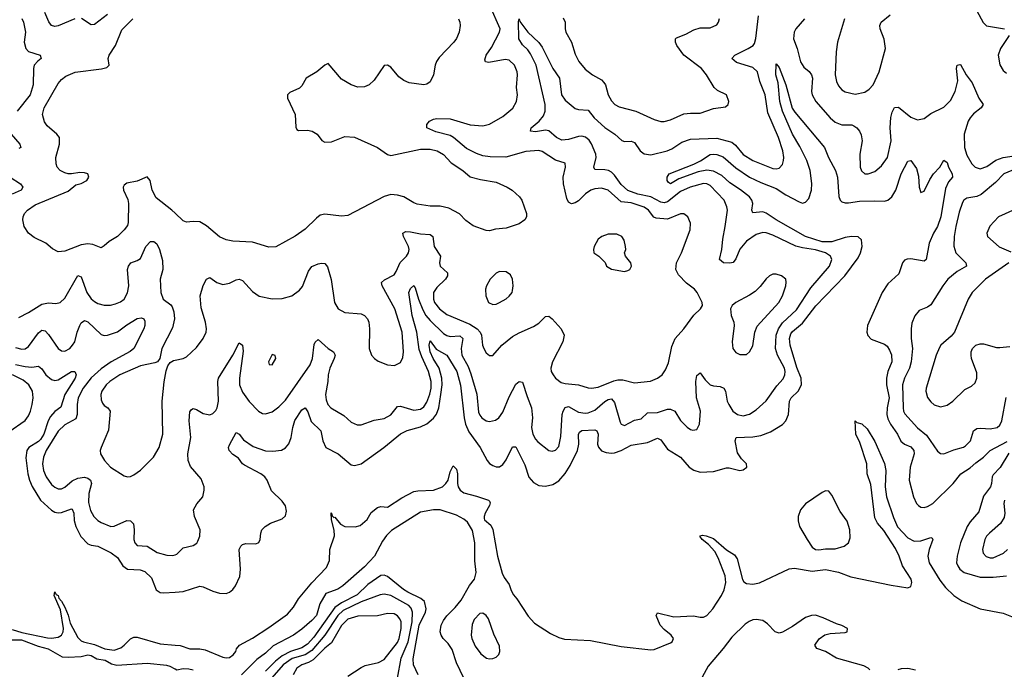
# Model space of a CAD drawing. Header units: inches. Extents: x 1771504 to 1971212, y 471788 to 643615.
# Tile 235 of 256: x 1799056 to 1805037, y 620643 to 624586. Entities that reach past the tile are written whole.
import ezdxf

# ---------------------------------------------------------------- set-up
doc = ezdxf.new("R2010")
doc.units = ezdxf.units.IN
doc.header["$MEASUREMENT"] = 0
doc.layers.add('B7692', color=7, linetype='Continuous')
doc.layers.add('B8602', color=7, linetype='Continuous')

msp = doc.modelspace()

# ---------------------------------------------------------------- linework, layer by layer
at = {"layer": 'B7692', "color": 5}
for points, elevation in [([(1799070, 624592.9), (1799078.5, 624570), (1799090.6, 624510), (1799083.5, 624450), (1799093.9, 624410), (1799110, 624392.6), (1799179.5, 624370), (1799186.7, 624350), (1799165.2, 624334.8), (1799144.4, 624310), (1799139.5, 624290), (1799138.5, 624190), (1799120.1, 624130), (1799039.8, 624030)], 460), ([(1800000, 623410.9), (1799979.3, 623430), (1799884.2, 623504.2), (1799860.2, 623550), (1799849.1, 623609.1), (1799830, 623632), (1799770, 623605.4), (1799707.1, 623592.9), (1799690, 623581.6), (1799684.8, 623570), (1799687.1, 623550), (1799713.6, 623493.6), (1799717.3, 623470), (1799714.3, 623354.3), (1799710, 623336.3), (1799690.5, 623309.5), (1799650, 623268.9), (1799600, 623240), (1799570, 623212.2), (1799550, 623201.1), (1799501.2, 623221.2), (1799470, 623225.5), (1799430, 623218.2), (1799330, 623180.2), (1799290, 623177.6), (1799255.1, 623195.1), (1799214.8, 623230), (1799144.2, 623264.2), (1799110, 623290.3), (1799083.5, 623330), (1799076.1, 623370), (1799077.3, 623390), (1799085.2, 623410), (1799103.2, 623430), (1799150, 623461.5), (1799350, 623543.9), (1799396.8, 623583.2), (1799430, 623591.1), (1799464.4, 623610), (1799475.8, 623630), (1799470.4, 623650), (1799450, 623656.5), (1799421, 623659), (1799370, 623650.4), (1799350, 623650.4), (1799330, 623656.5), (1799302, 623670), (1799284.4, 623690), (1799277, 623710), (1799276.5, 623750), (1799298.6, 623830), (1799296.9, 623870), (1799282.3, 623890), (1799222, 623942), (1799205.7, 623965.7), (1799195.2, 624010), (1799205.2, 624050), (1799290, 624198), (1799310, 624223.1), (1799336.3, 624243.7), (1799393.6, 624266.4), (1799553.5, 624286.5), (1799584.4, 624295.6), (1799595.3, 624304.7), (1799598.7, 624310), (1799594.3, 624350), (1799599, 624370), (1799637.6, 624430), (1799676.9, 624523.1), (1799742.4, 624590)], 480), ([(1799390, 624591.3), (1799290, 624548.3), (1799270, 624545.3), (1799248.4, 624550), (1799233.2, 624573.2), (1799208.8, 624628.8)], 480), ([(1799590, 624617.6), (1799510, 624556.9), (1799490, 624554.6), (1799432.3, 624592.3)], 480), ([(1799003.5, 623890), (1799056.9, 623830), (1799063, 623810), (1799050, 623803.5)], 460), ([(1798998.5, 623630), (1799061.1, 623590), (1799075.9, 623570), (1799064.9, 623550), (1799010, 623527.4)], 460), ([(1799050, 622778.9), (1799110, 622808.3), (1799190, 622859.4), (1799230, 622866.8), (1799276.3, 622863.7), (1799300.9, 622870), (1799330, 622896), (1799410, 623032.4), (1799430, 623024.9), (1799463.2, 622930), (1799490, 622892), (1799510, 622875.8), (1799530, 622863.2), (1799570, 622852.6), (1799606.6, 622853.4), (1799638.6, 622861.4), (1799667.4, 622872.6), (1799689.7, 622890), (1799710, 622928), (1799718.4, 622970), (1799710.7, 623070), (1799716.1, 623090), (1799730.6, 623109.4), (1799770, 623123.2), (1799790, 623136), (1799821.8, 623210), (1799850, 623240.2), (1799870, 623240.2), (1799890, 623225.2), (1799905.4, 623190), (1799923.2, 623123.2), (1799926.1, 623070), (1799908.9, 623010), (1799912.9, 622930), (1799928, 622890), (1799974.5, 622854.5), (1799982.5, 622842.5), (1799992.6, 622812.6), (1799996.5, 622770), (1799984, 622716), (1799920.4, 622590), (1799906.4, 622530), (1799893.4, 622510), (1799877.5, 622502.5), (1799790, 622485.7), (1799663.6, 622430), (1799602.6, 622390), (1799581, 622370), (1799554.7, 622330), (1799548.4, 622310), (1799550, 622278), (1799558.2, 622258.2), (1799570, 622243), (1799591.3, 622230), (1799606, 622210), (1799594.9, 622094.9), (1799550.4, 621990), (1799545.5, 621970), (1799547.7, 621950), (1799570.4, 621910), (1799606.7, 621870), (1799690, 621818), (1799710, 621811.8), (1799730, 621813.7), (1799750, 621822.6), (1799790, 621851.7), (1799868.3, 621930), (1799903.9, 621990), (1799925.3, 622070), (1799922, 622270), (1799933.3, 622386.7), (1799945.3, 622454.7), (1799956.2, 622483.8), (1799970, 622504.9), (1799990, 622518), (1800000, 622519.7)], 460), ([(1799030, 622595.1), (1799070, 622586.1), (1799090, 622588.7), (1799110, 622601.8), (1799170, 622685.6), (1799190, 622700.7), (1799210, 622696.9), (1799230, 622675.5), (1799290, 622590.3), (1799310, 622575.3), (1799330, 622573.7), (1799360.7, 622590), (1799377.7, 622610), (1799390, 622630.6), (1799405, 622690), (1799421.1, 622730), (1799430, 622745.7), (1799450, 622760.2), (1799470, 622751.1), (1799550, 622675.9), (1799570, 622669.5), (1799590.2, 622670.2), (1799650, 622690.8), (1799706.8, 622733.2), (1799770, 622771.5), (1799796.8, 622776.8), (1799809.2, 622769.2), (1799815.4, 622755.4), (1799816.3, 622730), (1799810.9, 622710), (1799749.4, 622590), (1799727.4, 622572.6), (1799611.8, 622510), (1799550, 622467.3), (1799490, 622411.6), (1799440.6, 622350), (1799411.1, 622290), (1799405.5, 622250), (1799405.4, 622190), (1799396.7, 622163.3), (1799330, 622126.3), (1799290, 622087.2), (1799217.3, 621970), (1799200.4, 621930), (1799194.4, 621890), (1799199.8, 621850), (1799216.8, 621810), (1799250, 621764.5), (1799270, 621747.3), (1799290, 621737.8), (1799310, 621737.8), (1799330, 621748.3), (1799374.1, 621785.9), (1799410, 621803.6), (1799450, 621808), (1799470, 621802.2), (1799486.9, 621790), (1799492.4, 621770), (1799475.5, 621710), (1799474.4, 621654.4), (1799486.2, 621606.2), (1799506.5, 621570), (1799530, 621546), (1799550, 621533.1), (1799610, 621510.2), (1799630, 621512.3), (1799706.4, 621546.4), (1799730, 621544.9), (1799746.7, 621526.7), (1799752.2, 621490), (1799750.2, 621430), (1799755.6, 621410), (1799770, 621394.6), (1799830, 621389.2), (1799891, 621351), (1799950, 621335.8), (1799987, 621333), (1800000, 621338.3)], 440), ([(1799030, 622493.1), (1799090, 622480.3), (1799130, 622477.3), (1799170, 622482.4), (1799190, 622466.3), (1799214.3, 622430), (1799250, 622401.1), (1799270, 622396.6), (1799290, 622399.6), (1799370, 622451.2), (1799390.2, 622450), (1799398.9, 622430), (1799392.4, 622410), (1799329.8, 622310.2), (1799306.5, 622233.5), (1799270, 622208.3), (1799242.2, 622177.8), (1799228.2, 622151.8), (1799202.4, 622070), (1799182.3, 622037.7), (1799170, 622025), (1799111.5, 621990), (1799099.8, 621970), (1799092.9, 621927.1), (1799105, 621830), (1799115.4, 621790), (1799132.1, 621752.1), (1799182.7, 621670), (1799250, 621608.1), (1799270, 621597), (1799290, 621593), (1799310, 621595), (1799370, 621616.9), (1799374.1, 621614.1), (1799384.1, 621590), (1799386.8, 621546.8), (1799396.8, 621510), (1799428.3, 621448.3), (1799470, 621404.5), (1799490, 621395.8), (1799530, 621389.4), (1799611.8, 621350), (1799650, 621320.8), (1799682.3, 621270), (1799710, 621250.1), (1799787, 621247), (1799815.8, 621235.8), (1799857.1, 621197.1), (1799884.8, 621124.8), (1799910, 621109.3), (1799930, 621107.1), (1800000, 621111.7)], 420), ([(1798990, 622084.3), (1799090, 622153.7), (1799110, 622181.3), (1799121.2, 622210), (1799132.2, 622250), (1799137.1, 622290), (1799132.8, 622330), (1799111.8, 622370), (1799077.9, 622397.9), (1799012.5, 622430)], 420), ([(1799010, 620884.4), (1799070, 620866.9), (1799225.8, 620834.2), (1799250, 620831.1), (1799290, 620838.2), (1799310.8, 620850), (1799321.1, 620870), (1799321.8, 620890), (1799304.3, 621004.3), (1799265.6, 621090), (1799270, 621114), (1799277.6, 621097.6), (1799290, 621090.4), (1799294.5, 621074.5), (1799310, 621057), (1799330, 621020.5), (1799350, 620970.7), (1799362.7, 620922.7), (1799410, 620834.9), (1799430, 620816.5), (1799444, 620810), (1799510, 620793.2), (1799572.5, 620767.5), (1799630, 620759), (1799670, 620773), (1799691.5, 620788.5), (1799730, 620827.7), (1799750, 620837.3), (1799770, 620838.5), (1799910, 620797.4), (1800000, 620789.4)], 380), ([(1800000, 620643.1), (1799970, 620660.3), (1799950, 620666.3), (1799830, 620678.7), (1799645.5, 620665.5), (1799613.5, 620673.5), (1799575.8, 620695.8), (1799524, 620704), (1799490, 620724.4), (1799470, 620728.4), (1799430, 620717.7), (1799350, 620714), (1799316.8, 620716.8), (1799230, 620766), (1799170, 620781.8), (1799070, 620819.2), (1798930, 620819.2)], 380)]:
    msp.add_lwpolyline(points, dxfattribs=dict(at, elevation=elevation))
at = {"layer": 'B8602', "color": 5}
for points, elevation in [([(1800000, 622519.7), (1800050, 622528.4), (1800070, 622539.1), (1800130, 622596.3), (1800171.3, 622650), (1800187.8, 622690), (1800191.2, 622710), (1800185.1, 622750), (1800157.7, 622837.7), (1800152.5, 622910), (1800170, 622972.7), (1800190, 623010.5), (1800210, 623020.5), (1800253.4, 622990), (1800290, 622979), (1800330, 622986.3), (1800370, 623006), (1800390, 623010.3), (1800410, 623003.1), (1800470, 622936), (1800510, 622907.4), (1800590, 622892.2), (1800650, 622892.7), (1800710, 622910.4), (1800756.1, 622943.9), (1800773.4, 622966.6), (1800810, 623059.1), (1800830, 623088.2), (1800870, 623104.6), (1800890, 623108.7), (1800910, 623106), (1800925.1, 623085.1), (1800947.8, 623007.8), (1800968.1, 622870), (1800990, 622830.5), (1801030, 622809.1), (1801130, 622799.6), (1801150.2, 622790.2), (1801169.2, 622769.2), (1801176.9, 622750), (1801181.5, 622710), (1801178, 622590), (1801192.2, 622550), (1801210.2, 622530.2), (1801233.9, 622513.9), (1801290, 622491.5), (1801332.4, 622487.6), (1801370, 622504.9), (1801384.2, 622535.8), (1801387.9, 622570), (1801379.1, 622690), (1801333.8, 622830), (1801257.7, 622970), (1801254.7, 622990), (1801272.7, 623007.3), (1801330, 623037), (1801343.7, 623056.3), (1801367.3, 623112.7), (1801406, 623150), (1801417.6, 623170), (1801421.8, 623190), (1801417.3, 623210), (1801386.6, 623270), (1801383, 623290), (1801400.9, 623299.1), (1801430, 623297.8), (1801490, 623285.2), (1801550, 623282.7), (1801564.6, 623270), (1801574, 623210), (1801613.1, 623150), (1801606.3, 623110), (1801610.3, 623090), (1801654.4, 623050), (1801654, 623030), (1801641.6, 623010), (1801590, 622960.4), (1801570.2, 622930), (1801568.9, 622890), (1801576.3, 622870), (1801605.8, 622830), (1801650, 622796.5), (1801790, 622736.9), (1801834.8, 622710), (1801852.5, 622690), (1801862, 622670), (1801867.9, 622610), (1801874.4, 622590), (1801890, 622563), (1801910, 622547.3), (1801930, 622547.7), (1801984.5, 622610), (1802050, 622663.2), (1802090, 622685.5), (1802177.4, 622722.6), (1802210, 622743.8), (1802250, 622784.9), (1802270, 622785.5), (1802290, 622770.5), (1802345.5, 622710), (1802363, 622670), (1802355.3, 622630), (1802293.4, 622510), (1802282.6, 622470), (1802285.3, 622450), (1802295.8, 622430), (1802310.4, 622410), (1802344.4, 622384.4), (1802370, 622377.8), (1802450.2, 622370.2), (1802510, 622351.3), (1802530, 622349.3), (1802570, 622355.7), (1802665.9, 622394.1), (1802690, 622399.4), (1802718.8, 622398.8), (1802790, 622381.3), (1802887.7, 622392.3), (1802930, 622409), (1802958, 622430), (1802979.6, 622460.4), (1802997, 622503), (1803018, 622602), (1803036.8, 622650), (1803089.7, 622710), (1803150, 622792.2), (1803192.3, 622830), (1803204.5, 622850), (1803202, 622870), (1803171.5, 622930), (1803155.1, 622950), (1803107.3, 622987.3), (1803056.8, 623036.8), (1803041, 623070), (1803046, 623110), (1803076.4, 623170), (1803128.5, 623310), (1803129.8, 623350), (1803114.8, 623390), (1803090, 623406.9), (1803070, 623407.3), (1802990, 623374.5), (1802922, 623382), (1802908, 623388), (1802875.4, 623430), (1802850, 623447.1), (1802770, 623474.6), (1802710, 623479.9), (1802630, 623551.3), (1802590, 623563.9), (1802550, 623558.7), (1802526, 623550), (1802492, 623528), (1802450, 623487.2), (1802430, 623473.6), (1802408, 623468), (1802390, 623478.4), (1802379.6, 623499.6), (1802358.7, 623590), (1802356.9, 623630), (1802372.3, 623690), (1802370, 623714), (1802310, 623732.8), (1802230, 623785.4), (1802210, 623792.7), (1802130, 623785.3), (1802008.9, 623751.1), (1801913.5, 623753.5), (1801870, 623759.1), (1801830, 623772.7), (1801770, 623803.4), (1801691.2, 623871.2), (1801670, 623883.5), (1801584.3, 623904.3), (1801529.6, 623930), (1801528.4, 623950), (1801545.1, 623970), (1801570, 623982.2), (1801590, 623986.2), (1801670, 623983.8), (1801792, 623948), (1801870, 623941.1), (1801910, 623952), (1801990, 623998), (1802051.6, 624048.4), (1802074.7, 624090), (1802080.4, 624130), (1802073.1, 624173.1), (1802079.8, 624250), (1802077.6, 624270), (1802061.1, 624310), (1802030, 624339.7), (1802004.4, 624344.4), (1801906.3, 624326.3), (1801886, 624330), (1801881.7, 624341.7), (1801888.8, 624370), (1801922.3, 624417.7), (1801970.7, 624510), (1801973.7, 624530), (1801912.1, 624672.1)], 460), ([(1804870, 624638.7), (1804908.4, 624568.4), (1804928.9, 624548.9), (1805038, 624530)], 460), ([(1800000, 621338.3), (1800010, 621342.4), (1800050, 621379.5), (1800110, 621394.9), (1800131.2, 621408.8), (1800138.9, 621421.1), (1800149.6, 621450), (1800151.3, 621490), (1800116.9, 621570), (1800111.6, 621610), (1800132.5, 621647.5), (1800169.4, 621690), (1800177, 621730), (1800176.2, 621750), (1800158.3, 621798.3), (1800093.8, 621873.8), (1800079, 621910), (1800076.8, 621950), (1800095, 622050), (1800085.5, 622150), (1800090, 622204.7), (1800099.7, 622220.3), (1800110, 622226.7), (1800130, 622220.2), (1800170, 622195.5), (1800210, 622187.2), (1800230, 622194.9), (1800246.6, 622213.4), (1800255.5, 622230), (1800263.5, 622270), (1800260.4, 622390), (1800264.4, 622410), (1800350.9, 622550), (1800390, 622624.9), (1800410, 622610.8), (1800413.2, 622573.2), (1800391.3, 622410), (1800392.1, 622370), (1800410, 622325.8), (1800450, 622268.9), (1800506.7, 622210), (1800530, 622194.9), (1800550, 622192.9), (1800590, 622206.5), (1800630, 622236.1), (1800670, 622276.9), (1800819.9, 622490), (1800835.2, 622530), (1800845.7, 622614.3), (1800851.1, 622628.9), (1800870, 622643.8), (1800929.4, 622589.4), (1800962.4, 622570), (1800971.4, 622550), (1800967.1, 622530), (1800939.4, 622470), (1800928.8, 622430), (1800927, 622390), (1800914.2, 622310), (1800917.8, 622277.8), (1800927.1, 622250), (1800946.7, 622230), (1801024, 622184), (1801070, 622143.1), (1801106.7, 622126.7), (1801130, 622127.4), (1801210, 622154.9), (1801270, 622166), (1801310, 622188.1), (1801350, 622238.3), (1801370, 622240.7), (1801450, 622215.3), (1801490, 622222.3), (1801510, 622235.5), (1801530, 622264.9), (1801548.1, 622311.9), (1801554.6, 622350), (1801554.4, 622390), (1801540.1, 622450), (1801498.6, 622538.6), (1801483.3, 622583.3), (1801469, 622690), (1801441, 622790), (1801420.2, 622930), (1801430, 622953.8), (1801450, 622971.4), (1801458.7, 622958.7), (1801477.8, 622890), (1801504.4, 622824.4), (1801523.7, 622790), (1801550, 622760.3), (1801630, 622681.1), (1801650, 622668.2), (1801670, 622663.3), (1801730, 622665.9), (1801748.5, 622650), (1801738.6, 622590), (1801742.4, 622550), (1801779.7, 622479.7), (1801796.4, 622436.4), (1801832.4, 622312.4), (1801843.8, 622203.8), (1801850, 622186), (1801862.4, 622170), (1801890, 622150.2), (1801910, 622146.2), (1801945.8, 622154.2), (1801966.9, 622170), (1801990, 622202.6), (1802030, 622297.4), (1802070, 622374.4), (1802090, 622390.4), (1802110, 622385.5), (1802137.7, 622297.7), (1802165.4, 622230), (1802170.2, 622170), (1802164.5, 622110), (1802173.6, 622070), (1802190, 622039.5), (1802203.9, 622023.9), (1802270, 621971.8), (1802290, 621967), (1802310, 621972.2), (1802330, 621995.5), (1802343.7, 622056.3), (1802351.2, 622190), (1802356.7, 622210), (1802370, 622230.9), (1802390, 622238.1), (1802450, 622203.6), (1802490, 622197.1), (1802510, 622199), (1802550, 622215.3), (1802610, 622267.9), (1802630, 622279.8), (1802650, 622283.5), (1802670, 622262), (1802703, 622143), (1802710, 622130.4), (1802730, 622122), (1802790, 622154), (1802830, 622162.6), (1802870, 622198.8), (1802930, 622201.1), (1802990, 622222.3), (1803010, 622222.6), (1803034.9, 622210), (1803070, 622153), (1803110, 622112.4), (1803130, 622098), (1803145.6, 622094.4), (1803170, 622098.8), (1803185.1, 622130), (1803190.8, 622209.2), (1803166.8, 622290), (1803162.4, 622390), (1803170, 622426.8), (1803190, 622442), (1803220.2, 622400.2), (1803250, 622370.3), (1803270, 622362.4), (1803310, 622359.7), (1803332.9, 622350), (1803343.9, 622330), (1803354.3, 622270), (1803362.7, 622250), (1803388.5, 622210), (1803416.4, 622190), (1803450, 622181.7), (1803490, 622191), (1803530, 622217.8), (1803590, 622273.2), (1803656, 622364), (1803693.7, 622406.3), (1803703.7, 622430), (1803705.7, 622450), (1803701.8, 622470), (1803658.8, 622550), (1803646.2, 622590), (1803651.3, 622670), (1803665.1, 622710), (1803690, 622744.8), (1803774.6, 622825.4), (1803861.9, 622958.1), (1803974.8, 623090), (1803988.8, 623130), (1803981.5, 623150), (1803949.7, 623170), (1803890, 623189.4), (1803810, 623200.8), (1803770, 623211.8), (1803630, 623277.5), (1803590, 623291.4), (1803570, 623293.2), (1803530, 623282.2), (1803470, 623242.3), (1803430, 623192.6), (1803406.7, 623133.3), (1803390, 623112.3), (1803370, 623106.9), (1803330.8, 623110.8), (1803306.3, 623130), (1803321.6, 623190), (1803327.1, 623252.9), (1803341.6, 623330), (1803354.6, 623430), (1803352, 623450), (1803334.8, 623490), (1803250, 623579.8), (1803230, 623589), (1803210, 623590.5), (1803128.9, 623570), (1803070, 623543.7), (1802990, 623479.9), (1802970, 623473.6), (1802950, 623477.2), (1802890, 623509.7), (1802810, 623526.3), (1802749.5, 623549.5), (1802710, 623585), (1802670, 623641.3), (1802650, 623660.7), (1802632.7, 623670), (1802610, 623674.9), (1802550, 623676.9), (1802542.9, 623690), (1802556.7, 623750), (1802554.8, 623770), (1802530, 623832.2), (1802514.4, 623854.4), (1802492.3, 623872.3), (1802470, 623878.3), (1802450, 623876.9), (1802390, 623857.7), (1802350, 623853.5), (1802315.9, 623870), (1802270, 623911), (1802250, 623915.3), (1802190, 623904.5), (1802159.6, 623910), (1802162, 623930), (1802211.2, 623968.8), (1802238.7, 624001.3), (1802248.6, 624030), (1802247.7, 624070), (1802193.6, 624310), (1802159.4, 624379.4), (1802143, 624403), (1802110, 624434), (1802087.7, 624470), (1802085.4, 624574.6), (1802090, 624590.8), (1802094, 624574), (1802143, 624510), (1802210, 624446.7), (1802230, 624418.7), (1802294.8, 624290), (1802335.3, 624230), (1802347.1, 624130), (1802370, 624097.3), (1802430, 624046.2), (1802450, 624039.8), (1802510, 624036), (1802544.7, 623990), (1802610, 623931.2), (1802671.8, 623891.8), (1802713.1, 623853.1), (1802730, 623846), (1802770, 623847.7), (1802790, 623840.7), (1802824.2, 623790), (1802850, 623772.2), (1802890, 623765), (1802989.4, 623790.6), (1803017.3, 623802.7), (1803078.3, 623841.7), (1803130, 623859.8), (1803290, 623867.1), (1803381.9, 623841.9), (1803404.5, 623824.5), (1803450, 623768.4), (1803510, 623731.8), (1803630, 623682.8), (1803650, 623680.2), (1803670, 623685.3), (1803690, 623707.7), (1803696, 623730), (1803697.6, 623750), (1803690.9, 623789.1), (1803665.8, 623870), (1803600.6, 624020.6), (1803584.3, 624130), (1803552.6, 624210), (1803537.2, 624270), (1803510, 624295.9), (1803410, 624325.7), (1803382.6, 624350), (1803399.6, 624370), (1803481.1, 624410), (1803512.3, 624430), (1803519.4, 624440.6), (1803528.3, 624471.7), (1803543.6, 624610)], 440), ([(1801722, 624590), (1801729.6, 624570), (1801731.5, 624550), (1801726, 624510), (1801708.6, 624471.4), (1801693.3, 624450), (1801603.8, 624356.2), (1801587.3, 624332.7), (1801579.1, 624310), (1801569.6, 624250), (1801550, 624207.7), (1801530, 624193.4), (1801510, 624190.6), (1801422, 624202), (1801390, 624216.3), (1801359.2, 624239.2), (1801310, 624298), (1801289.5, 624310.5), (1801270, 624307.3), (1801210, 624218.8), (1801179, 624190), (1801150, 624177.3), (1801110, 624176.3), (1801070, 624190.6), (1801010, 624224.9), (1800930, 624318.8), (1800910, 624310.6), (1800860.9, 624270), (1800796, 624230), (1800770, 624184.7), (1800755.3, 624170), (1800696.6, 624143.4), (1800683.7, 624130), (1800682.9, 624110), (1800728.4, 624010), (1800734, 623934), (1800740.1, 623920.1), (1800750, 623912.7), (1800804.7, 623915.3), (1800833.2, 623910), (1800863.7, 623890), (1800891.5, 623851.5), (1800910, 623842.4), (1800950, 623845.3), (1801030, 623877.1), (1801090, 623872.7), (1801229.7, 623810), (1801290, 623767.8), (1801310, 623762), (1801490, 623799.8), (1801550, 623799.3), (1801592, 623790), (1801630, 623766.6), (1801676.1, 623716.1), (1801748, 623670), (1801792.7, 623632.7), (1801855.4, 623615.4), (1801950, 623599.8), (1802017, 623570), (1802047.3, 623550), (1802092, 623510), (1802107, 623490), (1802134.5, 623410), (1802134.5, 623390), (1802125.2, 623370), (1802090, 623347.3), (1802010, 623320.4), (1801945.3, 623314.7), (1801910, 623304.9), (1801890, 623306), (1801810, 623335.2), (1801766.2, 623366.2), (1801727.1, 623407.1), (1801662, 623442), (1801610, 623454.3), (1801550, 623454.4), (1801470, 623466.9), (1801450, 623473.1), (1801390, 623510.3), (1801350, 623520.9), (1801310, 623524.4), (1801270, 623512.7), (1801050, 623397.6), (1801010, 623392.2), (1800910, 623406), (1800881.6, 623398.4), (1800858, 623382), (1800790, 623313.4), (1800730, 623271.8), (1800612.3, 623207.7), (1800570, 623204.6), (1800470, 623235.2), (1800350, 623240.7), (1800310, 623250.2), (1800270, 623267.9), (1800190, 623334.9), (1800150, 623358.4), (1800110, 623361.6), (1800070, 623357.1), (1800050, 623364.9), (1800000, 623410.9)], 480), ([(1802356.8, 624596.8), (1802368.9, 624570), (1802368.9, 624530), (1802373.4, 624510), (1802407.6, 624450), (1802430, 624377.3), (1802452.8, 624332.8), (1802490, 624284.9), (1802536.3, 624250), (1802590, 624220.3), (1802604.8, 624204.8), (1802613.6, 624190), (1802630.2, 624130), (1802650, 624092.2), (1802670.2, 624070.2), (1802696.4, 624056.4), (1802799.1, 624030), (1802910, 623979), (1802950, 623967.8), (1802970, 623967.9), (1803010, 623977.3), (1803090, 624013.6), (1803130, 624019.1), (1803190, 624017.8), (1803270, 624047.2), (1803342.5, 624057.5), (1803359.3, 624070), (1803363.7, 624090), (1803350, 624129), (1803295.4, 624155.4), (1803274.5, 624174.5), (1803228.2, 624250), (1803197.4, 624290), (1803091, 624371), (1803047.1, 624430), (1803039.8, 624450), (1803040.5, 624470), (1803045.3, 624474.7), (1803102.6, 624497.4), (1803150, 624524.2), (1803190, 624537), (1803250, 624535.5), (1803290, 624554.8), (1803300.9, 624570), (1803306.6, 624593.4)], 460), ([(1803823.6, 624590), (1803770, 624529.6), (1803760.2, 624510), (1803756.9, 624470), (1803778.2, 624410), (1803799.3, 624330), (1803818.4, 624298.4), (1803851, 624271), (1803866.6, 624250), (1803870.7, 624230), (1803865.2, 624150), (1803870.2, 624130), (1803891.4, 624090), (1803979, 623990), (1804010, 623963.6), (1804050, 623947.2), (1804110, 623946.7), (1804122.4, 623942.4), (1804140.3, 623930), (1804157.4, 623910), (1804167.3, 623887.3), (1804172.4, 623850), (1804158.9, 623770), (1804162, 623690), (1804170, 623667.3), (1804190.4, 623650.4), (1804210, 623650.4), (1804250, 623664.9), (1804290, 623698.7), (1804327.3, 623750), (1804349.8, 623850), (1804343.7, 623930), (1804347.2, 623992.8), (1804354.9, 624025.1), (1804370, 624051.8), (1804394.7, 624054.7), (1804470, 623994.6), (1804510, 623977.3), (1804550, 623986.3), (1804590, 624016), (1804670, 624055.2), (1804710, 624094.9), (1804738.8, 624150), (1804753.8, 624213.8), (1804747, 624290), (1804749.8, 624310.3), (1804766, 624314), (1804770, 624313.4), (1804804.9, 624250), (1804841.4, 624201.4), (1804881.6, 624110), (1804908.7, 624070), (1804895.3, 624050), (1804850, 624014.5), (1804829.4, 623990), (1804817.3, 623970), (1804793.4, 623890), (1804795.7, 623810), (1804810, 623762.4), (1804839, 623710), (1804860.4, 623690), (1804890, 623680.7), (1804930, 623694), (1804986.3, 623733.7), (1805030, 623749.5), (1805190, 623772.9)], 440), ([(1804065.7, 624590), (1804023.1, 624450), (1804015.6, 624390), (1804010.2, 624250), (1804018.2, 624210), (1804030, 624184.9), (1804050, 624160.9), (1804070, 624147.1), (1804130, 624134.4), (1804190, 624146), (1804216.4, 624163.6), (1804239.7, 624190), (1804276.4, 624270), (1804314.3, 624410), (1804307, 624467), (1804282.7, 624530), (1804281.2, 624550), (1804289.2, 624570), (1804343.9, 624616.1)], 460), ([(1805066, 624490), (1805014.6, 624410), (1804999.5, 624370), (1805010, 624311), (1805030, 624278), (1805050, 624260.4)], 460), ([(1800000, 621111.7), (1800050, 621115), (1800150, 621146.4), (1800170, 621143.8), (1800230, 621116.5), (1800270, 621104.7), (1800310, 621103.8), (1800330, 621110.2), (1800350, 621126.5), (1800367.7, 621150), (1800393.7, 621206.3), (1800398, 621250), (1800388.9, 621370), (1800398.7, 621390), (1800410, 621399.5), (1800430, 621406), (1800490, 621405.3), (1800507.7, 621412.3), (1800517.6, 621430), (1800520.5, 621470), (1800527.8, 621490), (1800547.6, 621510), (1800579.3, 621530), (1800650, 621556.5), (1800670, 621574), (1800676.6, 621603.4), (1800670, 621634), (1800650, 621662.6), (1800586.1, 621726.1), (1800558.5, 621790), (1800545.3, 621810), (1800519.8, 621830), (1800421.3, 621881.3), (1800409.7, 621890), (1800384.8, 621924.8), (1800350, 621946.3), (1800327.6, 621970), (1800324.5, 621990), (1800330, 622004.7), (1800370, 622079.1), (1800390, 622070.4), (1800415.4, 622035.4), (1800474.3, 621994.3), (1800550, 621967.9), (1800593.5, 621966.5), (1800646.4, 621973.6), (1800670, 621987.4), (1800690, 622012), (1800704.9, 622050), (1800714.2, 622110), (1800727.2, 622152.8), (1800770, 622217.8), (1800790, 622230.3), (1800806.3, 622206.3), (1800825.9, 622145.9), (1800885.4, 622090), (1800896.8, 622030), (1800916.5, 621990), (1800990.3, 621950), (1801070, 621884.6), (1801090, 621880.3), (1801130, 621890.2), (1801268.6, 621990), (1801370, 622072.9), (1801410, 622092.1), (1801490, 622115), (1801530, 622133.7), (1801570, 622166.8), (1801587.9, 622192.1), (1801601.9, 622230), (1801615.1, 622310), (1801621.7, 622370), (1801621, 622410), (1801604.4, 622470), (1801567, 622530), (1801548.6, 622570), (1801542.5, 622610), (1801550, 622637), (1801586.4, 622586.4), (1801651.4, 622550), (1801710.4, 622450), (1801733.5, 622366.5), (1801755.4, 622170), (1801763.6, 622130), (1801784.1, 622084.1), (1801853.7, 621990), (1801896.5, 621910), (1801910, 621892.6), (1801930, 621878.8), (1801950, 621871.2), (1801970, 621872.3), (1801990, 621886), (1802010, 621914), (1802050, 621993.4), (1802070, 621993.7), (1802124.7, 621884.7), (1802149.6, 621809.6), (1802177.2, 621777.2), (1802210, 621757.4), (1802250, 621753.4), (1802294.8, 621765.2), (1802330, 621787.7), (1802370, 621831.8), (1802400.3, 621879.7), (1802443.9, 621970), (1802451.4, 622010), (1802451.3, 622068.7), (1802457.1, 622082.9), (1802470, 622092.4), (1802550, 622095.4), (1802561.3, 622090), (1802569.3, 622070), (1802565.4, 622010), (1802571.7, 621991.7), (1802590, 621969.4), (1802618.3, 621958.3), (1802650, 621954.6), (1802670, 621957.3), (1802710, 621971.5), (1802770, 622003.7), (1802870, 622020.1), (1802930, 622046.4), (1802950, 622034.9), (1802990, 621978.5), (1803070, 621929.4), (1803121.7, 621870), (1803150, 621850.7), (1803190, 621839.8), (1803230, 621840.5), (1803270, 621844.1), (1803350, 621865.2), (1803365.5, 621865.5), (1803430, 621848.7), (1803450, 621853.4), (1803472, 621870), (1803471.5, 621890), (1803440, 621920), (1803416.9, 621956.9), (1803401.6, 622030), (1803408, 622050), (1803510, 622053.3), (1803558.3, 622061.7), (1803616.2, 622083.8), (1803690, 622128.9), (1803710, 622150.3), (1803725.8, 622190), (1803731.1, 622270), (1803743, 622290), (1803785.4, 622330), (1803805.6, 622370), (1803803, 622410), (1803775.6, 622475.6), (1803735.2, 622610), (1803732.3, 622650), (1803740.6, 622679.4), (1803750, 622693.8), (1803810, 622744.6), (1803891.7, 622848.3), (1804067.7, 623030), (1804150, 623140.7), (1804163.6, 623170), (1804172.5, 623210), (1804168.6, 623248.6), (1804150, 623267.7), (1804109.3, 623269.3), (1804070, 623264.1), (1803990, 623237), (1803930, 623238), (1803830, 623270.2), (1803650, 623371.4), (1803590, 623412.3), (1803570, 623418.5), (1803510, 623414), (1803503.7, 623430), (1803508.8, 623470), (1803503.1, 623490), (1803488.4, 623510), (1803433.8, 623553.8), (1803370, 623595.9), (1803320.4, 623640.4), (1803270, 623666.2), (1803230, 623673.3), (1803177.4, 623662.6), (1803059.6, 623620.4), (1803009.5, 623589.5), (1802996.5, 623596.5), (1802989, 623610), (1802989, 623630), (1803001.2, 623650), (1803151.2, 623708.8), (1803191.4, 623728.6), (1803250, 623766.5), (1803270, 623770.1), (1803290, 623767.2), (1803330, 623754), (1803405.5, 623685.5), (1803490, 623630.1), (1803557.9, 623597.9), (1803650, 623561.9), (1803710, 623522.7), (1803790, 623479.3), (1803810, 623473), (1803830, 623477.2), (1803850, 623500.8), (1803866, 623550), (1803868.3, 623591.7), (1803858.1, 623670), (1803836.6, 623730), (1803795.2, 623815.2), (1803749.5, 623890), (1803688.6, 624031.4), (1803673.2, 624090), (1803662.6, 624202.6), (1803648.9, 624251.1), (1803650, 624318), (1803670, 624296), (1803710, 624190.6), (1803749, 624049), (1803764.8, 624024.8), (1803943.9, 623810), (1803968.8, 623750), (1804011, 623671), (1804023.4, 623630), (1804032.2, 623512.2), (1804039.6, 623490), (1804050, 623479.6), (1804070, 623473.4), (1804090, 623473.4), (1804156.8, 623483.2), (1804250, 623487.2), (1804310, 623484.5), (1804330, 623489.7), (1804352.7, 623510), (1804376.9, 623550), (1804409.6, 623650.4), (1804450, 623726.7), (1804470, 623730.3), (1804502.7, 623682.7), (1804515.9, 623635.9), (1804520.3, 623570), (1804530, 623537.3), (1804550, 623544.9), (1804583.7, 623616.3), (1804606.2, 623650), (1804644.4, 623690), (1804670, 623733.4), (1804690, 623718.8), (1804697.1, 623690), (1804719.7, 623650), (1804722.6, 623630), (1804698.1, 623601.9), (1804679.3, 623560.7), (1804651.4, 623388.6), (1804631.2, 623330), (1804607.2, 623290), (1804581.2, 623230), (1804561.7, 623130), (1804550, 623120.9), (1804470, 623133.8), (1804447.5, 623132.5), (1804430, 623126), (1804418.3, 623110), (1804396.8, 623043.2), (1804330, 622982.3), (1804294.8, 622930), (1804206.5, 622730), (1804200.8, 622690), (1804208.2, 622668.2), (1804227.5, 622647.5), (1804310, 622615.9), (1804324.3, 622604.3), (1804340.1, 622580.1), (1804351.2, 622551.2), (1804353.2, 622510), (1804330.1, 622449.9), (1804320.6, 622410), (1804320.3, 622370), (1804337, 622290), (1804325.1, 622230), (1804323.9, 622190), (1804330, 622163.8), (1804345.2, 622130), (1804387.5, 622070), (1804407.3, 622027.3), (1804430, 622010.1), (1804470, 621993.5), (1804486.4, 621970), (1804489.6, 621950), (1804464.8, 621870), (1804458.5, 621790), (1804485.7, 621690), (1804504, 621650), (1804516.1, 621636.1), (1804530, 621627.8), (1804550, 621625.5), (1804570, 621630.1), (1804602.9, 621650), (1804726.1, 621770), (1804771.7, 621828.3), (1804830, 621864.9), (1804863.7, 621896.3), (1804910.5, 621930), (1804950, 621971.4), (1805054.4, 622025.6)], 420), ([(1805116.1, 623683.9), (1805034, 623650), (1804983.4, 623596.6), (1804895.4, 623524.6), (1804870, 623513.1), (1804810, 623503.1), (1804791.8, 623490), (1804783.2, 623476.8), (1804762.1, 623417.9), (1804742.6, 623330), (1804731.5, 623270), (1804730.1, 623210.1), (1804741.6, 623170), (1804802.8, 623110), (1804806.3, 623090), (1804750, 623056.8), (1804693, 623010), (1804662.4, 622970), (1804590, 622854.7), (1804570, 622841.7), (1804519.3, 622820.7), (1804492.4, 622787.6), (1804476, 622744), (1804471, 622709), (1804470.9, 622650), (1804479.8, 622590), (1804471.3, 622510), (1804461.6, 622470), (1804430.6, 622409.4), (1804418.9, 622370), (1804422.4, 622230), (1804424.8, 622210), (1804433, 622193), (1804510, 622108.2), (1804564.5, 622064.5), (1804630, 621966), (1804650, 621952.4), (1804670, 621950.3), (1804730, 621974), (1804789.8, 621990.2), (1804801.6, 621998.4), (1804830.9, 622030), (1804849.8, 622090.2), (1804870, 622104.6), (1804893.2, 622106.8), (1804950, 622101.6), (1804993, 622110), (1805010, 622124.6), (1805022.5, 622150), (1805047.5, 622292.5)], 440), ([(1805104, 623436), (1805000.7, 623390), (1804948.1, 623331.9), (1804930.4, 623290), (1804935.5, 623270), (1805006.4, 623206.4), (1805075.8, 623175.8)], 460), ([(1805064.4, 623110), (1804922.2, 623010), (1804840.9, 622930), (1804816.9, 622890), (1804734, 622690), (1804714.4, 622665.6), (1804651.7, 622610), (1804643.6, 622596.4), (1804622.6, 622550), (1804561.2, 622350), (1804559.7, 622330), (1804570, 622293), (1804590, 622266.4), (1804610, 622248.8), (1804650, 622235.3), (1804690, 622245.7), (1804723.6, 622270), (1804798, 622342), (1804837.7, 622362.3), (1804859.2, 622380.8), (1804870.8, 622409.2), (1804870, 622442), (1804837.8, 622530), (1804834.6, 622550), (1804835.7, 622570), (1804843.5, 622590), (1804864, 622610), (1804890, 622618.5), (1804910, 622618.2), (1804990, 622596.5), (1805010, 622596.5), (1805070, 622602.8)], 460), ([(1800000, 620789.4), (1800030, 620786.8), (1800090, 620767.7), (1800150, 620767.2), (1800181.7, 620761.7), (1800290, 620717), (1800310, 620712.4), (1800330, 620714.9), (1800353.6, 620730), (1800369.4, 620750), (1800372.5, 620767.5), (1800391, 620789), (1800470, 620832.4), (1800570, 620896.9), (1800682.2, 620977.8), (1800719.1, 621020.9), (1800750, 621070.7), (1800830, 621167.7), (1800918.9, 621261.1), (1800937.7, 621302.3), (1800940.3, 621370), (1800967.4, 621452.6), (1800966.7, 621486.7), (1800950, 621549.3), (1800947.9, 621592.1), (1800950.9, 621590.9), (1800953.8, 621573.8), (1800964.4, 621564.4), (1800970, 621565.3), (1801004.7, 621524.7), (1801030, 621508.9), (1801092.9, 621507.1), (1801124.5, 621515.5), (1801167.3, 621552.7), (1801190, 621594), (1801230, 621624.9), (1801250.4, 621630.4), (1801290, 621627.3), (1801376.3, 621683.7), (1801450, 621721.7), (1801473.4, 621726.6), (1801570.3, 621729.7), (1801623.9, 621750), (1801645.3, 621770), (1801658, 621790), (1801670, 621842), (1801690, 621877.3), (1801710, 621857.1), (1801715.6, 621830), (1801714.8, 621770), (1801718.4, 621750), (1801731.2, 621730), (1801753.6, 621713.6), (1801830, 621694.1), (1801903.8, 621670), (1801910, 621663.8), (1801913.4, 621653.4), (1801910, 621637.6), (1801883.5, 621590), (1801876.9, 621570), (1801878, 621558), (1801879.5, 621550), (1801917, 621517), (1801930, 621492.2), (1801957.5, 621330), (1801986.6, 621226.6), (1801999.5, 621199.5), (1802030, 621157.4), (1802040.8, 621120.8), (1802054.9, 621094.9), (1802076.5, 621070), (1802144.9, 620964.9), (1802183.7, 620923.7), (1802279.4, 620859.4), (1802330, 620836.1), (1802365.5, 620825.5), (1802523.3, 620816.7), (1802710, 620781.6), (1802890, 620760.2), (1802910, 620762.6), (1803010, 620804.2), (1803019.5, 620810), (1803027, 620830), (1803013.2, 620850), (1802970, 620883.7), (1802947.3, 620910), (1802922.7, 620970), (1802930, 620984.7), (1803030, 620961), (1803148, 620968), (1803190, 620958.9), (1803210, 620959.6), (1803230, 620970.3), (1803267.1, 621010), (1803318, 621090), (1803334.4, 621125.6), (1803344.3, 621170), (1803340.6, 621210), (1803299.5, 621319.5), (1803278.2, 621358.2), (1803240.2, 621400.2), (1803201.6, 621430), (1803187.3, 621450), (1803190, 621453.4), (1803203.5, 621456.5), (1803226.5, 621453.5), (1803270, 621436.1), (1803350, 621367.7), (1803398.3, 621338.3), (1803413.9, 621313.9), (1803447.5, 621187.5), (1803454.4, 621174.4), (1803470, 621162.6), (1803510, 621158.7), (1803550, 621167.1), (1803730, 621251.7), (1803763.3, 621256.7), (1803870, 621238.9), (1803950, 621248.8), (1804030, 621231.6), (1804103.8, 621203.8), (1804350, 621154.2), (1804450, 621138.3), (1804470, 621144.9), (1804475.8, 621170), (1804470.5, 621190), (1804418.5, 621270), (1804398.4, 621330), (1804376.7, 621376.7), (1804304.3, 621484.3), (1804267.1, 621530), (1804250, 621562.7), (1804225.2, 621765.2), (1804204.1, 621830), (1804202.4, 621890), (1804159.3, 622019.3), (1804134, 622070), (1804130, 622151), (1804140.7, 622140.7), (1804172, 622132), (1804202.8, 622102.8), (1804250, 622025.5), (1804310, 621892.4), (1804317.2, 621850), (1804313.1, 621750), (1804321, 621690), (1804363.5, 621563.5), (1804388, 621508), (1804450, 621440.4), (1804490, 621420.7), (1804530, 621422.2), (1804590, 621442.8), (1804598.9, 621438.9), (1804603.6, 621430), (1804580.7, 621370), (1804572.4, 621330), (1804580.5, 621290), (1804644.4, 621184.4), (1804679.8, 621139.8), (1804729.8, 621089.8), (1804779.1, 621059.1), (1804890, 621010.8), (1805030, 620983.2), (1805090, 620959.4)], 380), ([(1805065.1, 621954.9), (1805011.9, 621868.1), (1804970, 621823.5), (1804963.4, 621810), (1804958.9, 621770), (1804951.9, 621750), (1804910, 621694.5), (1804881.1, 621598.9), (1804830, 621538), (1804811.3, 621508.7), (1804771.2, 621410), (1804749.6, 621330), (1804746.7, 621290), (1804753.5, 621270), (1804767.4, 621250), (1804792.7, 621230), (1804890, 621202.8), (1804970, 621201.2), (1805050, 621209.5)], 420), ([(1805038.5, 621670), (1805034.5, 621650), (1805039.3, 621590), (1805035.7, 621564.3), (1805012.7, 621527.3), (1804947.7, 621470), (1804929.2, 621450), (1804918.6, 621430), (1804904.4, 621370), (1804908.4, 621348.4), (1804927.1, 621327.1), (1804950, 621319.2), (1804970, 621319.7), (1805031.5, 621348.5), (1805056.1, 621370)], 440), ([(1801754, 620590), (1801710, 620682), (1801683.3, 620763.3), (1801659.6, 620799.6), (1801629.3, 620830), (1801616, 620850), (1801609.7, 620870), (1801616.9, 620910), (1801630, 620939.3), (1801650, 620968.2), (1801701.8, 621018.2), (1801737.1, 621062.9), (1801788.2, 621151.8), (1801819.6, 621190), (1801829.6, 621230), (1801820.8, 621300.8), (1801821.5, 621410), (1801806.1, 621486.1), (1801775.9, 621535.9), (1801754.5, 621554.5), (1801710, 621577.6), (1801610, 621611.1), (1801570, 621610.9), (1801490, 621595.6), (1801314.4, 621485.6), (1801284.9, 621455.1), (1801260, 621420), (1801210.4, 621330), (1801150, 621264.1), (1801018.3, 621150), (1800988.3, 621130), (1800916.4, 621103.6), (1800880.1, 621039.9), (1800859, 620970), (1800830, 620939.1), (1800770, 620887.1), (1800718.8, 620850), (1800594.8, 620785.2), (1800550, 620740.3), (1800496.9, 620703.1), (1800402.4, 620610)], 380), ([(1801476.7, 620610), (1801447.2, 620670), (1801445.5, 620705.5), (1801482.1, 620910), (1801520.1, 620990), (1801524.8, 621010), (1801514.3, 621054.3), (1801493.5, 621073.5), (1801412.8, 621110), (1801386.5, 621126.5), (1801290, 621206.8), (1801270, 621215), (1801250, 621212.8), (1801170, 621157.1), (1801105.1, 621094.9), (1801010, 621046.9), (1800970, 621017.2), (1800842.6, 620837.4), (1800804.8, 620795.2), (1800770, 620773.9), (1800701.1, 620750), (1800650, 620724.5), (1800610, 620691.7), (1800549.3, 620630.7)], 420), ([(1801351.2, 620590), (1801372.9, 620710), (1801415.5, 620810), (1801439.6, 620930), (1801441.5, 620990), (1801433.6, 621013.6), (1801418.8, 621030), (1801310, 621089.9), (1801270, 621099.1), (1801245.5, 621094.5), (1801130, 621051.8), (1801020.8, 620999.2), (1800988, 620970), (1800909, 620851), (1800830, 620757.4), (1800790, 620731.2), (1800711.8, 620708.2), (1800655.9, 620670), (1800588.4, 620591.6)], 440), ([(1801050, 620601.4), (1801130, 620653.9), (1801154.5, 620665.5), (1801235.5, 620684.5), (1801270, 620703.2), (1801350, 620806.1), (1801360.5, 620830), (1801372.5, 620890), (1801373.2, 620930), (1801366, 620950), (1801350, 620968.1), (1801330, 620978.8), (1801290, 620982), (1801230, 620966.8), (1801110, 620966), (1801050, 620946.6), (1801010, 620908), (1800950, 620804.3), (1800910, 620771.7), (1800839, 620701), (1800810, 620684.4), (1800770.1, 620669.9), (1800740.1, 620650), (1800717.7, 620610)], 460), ([(1804220.6, 620640.6), (1804210.6, 620650.6), (1804183.5, 620663.5), (1804017.3, 620710), (1803950, 620751.2), (1803899, 620770), (1803886, 620790), (1803911.9, 620828.1), (1803947.2, 620852.8), (1803979.5, 620860.5), (1804070, 620865.5), (1804082, 620870), (1804084, 620890), (1804050, 620909.3), (1804018, 620918), (1803935.9, 620955.9), (1803890, 620971.9), (1803866, 620970), (1803830, 620957.6), (1803750, 620902.4), (1803690, 620867.3), (1803670, 620862.4), (1803645.6, 620870), (1803598.8, 620918.8), (1803570, 620938.4), (1803530, 620945.7), (1803510, 620943.6), (1803486.1, 620933.9), (1803463, 620917), (1803381.9, 620838.1), (1803330, 620768.6), (1803237.9, 620662.1), (1803190, 620571.9)], 380), ([(1800110, 620636.9), (1800084.4, 620644.4), (1800050, 620645.3), (1800010, 620637.4), (1800000, 620643.1)], 380), ([(1804498.3, 620638.3), (1804450, 620647.7), (1804410, 620645.9), (1804390, 620639.3)], 380)]:
    msp.add_lwpolyline(points, dxfattribs=dict(at, elevation=elevation))
for points, elevation in [([(1802683.3, 623283.3), (1802630, 623282.9), (1802591.3, 623270), (1802570, 623253.2), (1802544.9, 623210), (1802540.7, 623190), (1802542.8, 623170), (1802574.8, 623150), (1802612.8, 623112.8), (1802621, 623090), (1802650, 623070.8), (1802730, 623057.3), (1802750, 623062.8), (1802762, 623070), (1802773.2, 623090), (1802769.2, 623110), (1802736, 623150), (1802729.4, 623170), (1802737, 623190), (1802736.2, 623210), (1802727.2, 623247.2), (1802712.7, 623270)], 480), ([(1801970, 623057), (1801950, 623046.6), (1801913, 623010), (1801890.5, 622970), (1801886, 622950), (1801886.7, 622910), (1801903.8, 622870), (1801930, 622857.6), (1801950, 622859.5), (1801970, 622868.5), (1802010, 622890.5), (1802030, 622908), (1802047.3, 622930), (1802050, 622942), (1802054, 622970), (1802049.4, 623010), (1802036.3, 623036.3), (1802010, 623054.5)], 480), ([(1803650, 623040.5), (1803630, 623040.5), (1803610, 623031.5), (1803590, 623013.6), (1803554.7, 622965.3), (1803523.2, 622936.8), (1803490, 622913.6), (1803406.8, 622870), (1803384, 622850), (1803374, 622830), (1803377.3, 622790), (1803393, 622750), (1803395.5, 622730), (1803383.1, 622630), (1803388.5, 622590), (1803406.6, 622566.6), (1803430, 622553), (1803470, 622553.4), (1803490, 622570.6), (1803510, 622606.8), (1803522, 622690), (1803534.9, 622725.1), (1803666.6, 622870), (1803689.7, 622910), (1803709.6, 622970), (1803712.7, 622992.7), (1803709.3, 623010), (1803684, 623030)], 460), ([(1800590, 622554), (1800568.2, 622510), (1800572, 622492), (1800590, 622491.3), (1800612.3, 622530), (1800608.4, 622548.4)], 460), ([(1803950, 621726), (1803930, 621716.3), (1803830, 621646.9), (1803799.6, 621610), (1803785.5, 621570), (1803784.9, 621544.9), (1803792.6, 621510), (1803838.8, 621430), (1803870, 621384.4), (1803890, 621369.4), (1803910, 621368.2), (1803950, 621374.8), (1804010, 621374), (1804063.7, 621390), (1804089.6, 621410), (1804099.6, 621440.4), (1804098.5, 621490), (1804082.9, 621542.9), (1804040, 621600), (1803990, 621700.7), (1803970, 621723.6)], 420), ([(1801870, 620982.7), (1801850, 620981.2), (1801815.9, 620944.1), (1801804.9, 620915.1), (1801799.3, 620850), (1801803, 620830), (1801823.1, 620783.1), (1801856.5, 620736.5), (1801891.3, 620711.3), (1801910, 620707), (1801930, 620708.8), (1801950, 620716.9), (1801966.5, 620733.5), (1801973.5, 620750), (1801970, 620782.7), (1801935.2, 620855.2), (1801903, 620950), (1801890, 620969.5)], 380)]:
    msp.add_lwpolyline(points, close=True, dxfattribs=dict(at, elevation=elevation))

doc.saveas('drawing.dxf')
